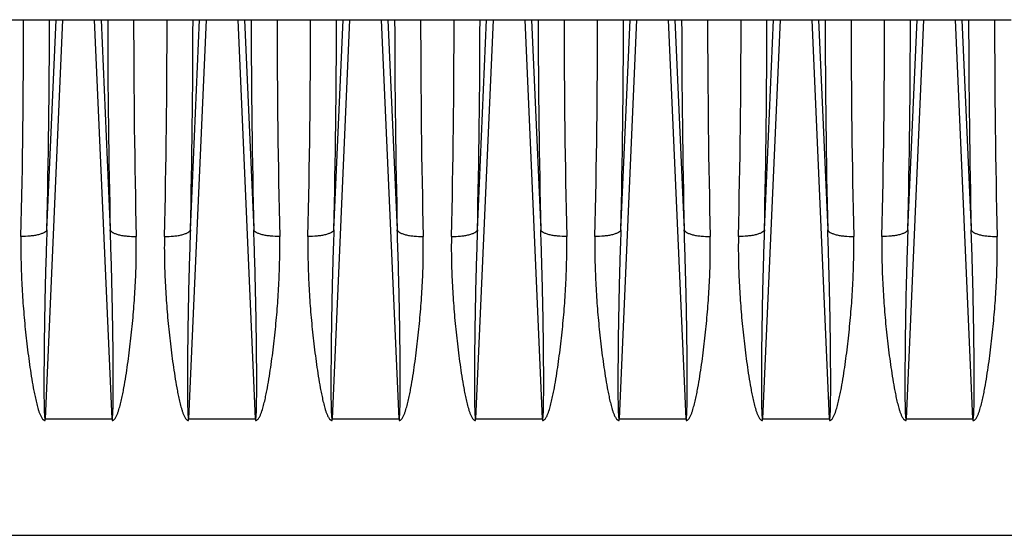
# Model space of a CAD drawing. Extents: x -1404 to 1181, y 8 to 1628.
# Tile 28 of 75: x -681 to -530, y 858 to 937. Entities that reach past the tile are written whole.
import ezdxf

# ---------------------------------------------------------------- set-up
doc = ezdxf.new("R2010")
doc.units = 0
doc.header["$LTSCALE"] = 65.395
doc.layers.add('SG48_1', color=7, linetype='CONTINUOUS')

msp = doc.modelspace()

# ---------------------------------------------------------------- linework, layer by layer
at = {"layer": 'SG48_1', "color": 6, "linetype": 'CONTINUOUS'}
msp.add_line((-724.41, 937.49), (-529.41, 937.49), dxfattribs=at)
at = {"layer": 'SG48_1', "color": 9, "linetype": 'CONTINUOUS'}
for p, q in [((-674.85, 937.49), (-677.53, 876.32)), ((-677.26, 905.3), (-675.85, 937.49)), ((-667.28, 876.32), (-669.96, 937.49)), ((-668.97, 937.49), (-667.55, 905.3)), ((-652.85, 937.49), (-655.53, 876.32)), ((-655.26, 905.3), (-653.85, 937.49)), ((-645.28, 876.32), (-647.96, 937.49)), ((-646.97, 937.49), (-645.55, 905.3)), ((-630.85, 937.49), (-633.53, 876.32)), ((-633.26, 905.3), (-631.85, 937.49)), ((-623.28, 876.32), (-625.96, 937.49)), ((-624.97, 937.49), (-623.55, 905.3)), ((-608.85, 937.49), (-611.53, 876.32)), ((-611.26, 905.3), (-609.85, 937.49)), ((-601.28, 876.32), (-603.96, 937.49)), ((-602.97, 937.49), (-601.55, 905.3)), ((-586.85, 937.49), (-589.53, 876.32)), ((-589.26, 905.3), (-587.85, 937.49)), ((-579.28, 876.32), (-581.96, 937.49)), ((-580.97, 937.49), (-579.55, 905.3)), ((-564.85, 937.49), (-567.53, 876.32)), ((-567.26, 905.3), (-565.85, 937.49)), ((-557.28, 876.32), (-559.96, 937.49)), ((-558.97, 937.49), (-557.55, 905.3)), ((-542.85, 937.49), (-545.53, 876.32)), ((-545.26, 905.3), (-543.85, 937.49)), ((-535.28, 876.32), (-537.96, 937.49)), ((-536.97, 937.49), (-535.55, 905.3)), ((-717.01, 858.46), (-429.41, 858.46))]:
    msp.add_line(p, q, dxfattribs=at)
at = {"layer": 'SG48_1', "color": 2, "linetype": 'CONTINUOUS'}
for p, q in [((-677.53, 876.05), (-677.53, 876.32)), ((-677.53, 876.32), (-667.28, 876.32)), ((-667.28, 876.32), (-667.28, 876.05)), ((-655.53, 876.05), (-655.53, 876.32)), ((-655.53, 876.32), (-645.28, 876.32)), ((-645.28, 876.32), (-645.28, 876.05)), ((-633.53, 876.05), (-633.53, 876.32)), ((-633.53, 876.32), (-623.28, 876.32)), ((-623.28, 876.32), (-623.28, 876.05)), ((-611.53, 876.05), (-611.53, 876.32)), ((-611.53, 876.32), (-601.28, 876.32)), ((-601.28, 876.32), (-601.28, 876.05)), ((-589.53, 876.05), (-589.53, 876.32)), ((-589.53, 876.32), (-579.28, 876.32)), ((-579.28, 876.32), (-579.28, 876.05)), ((-567.53, 876.05), (-567.53, 876.32)), ((-567.53, 876.32), (-557.28, 876.32)), ((-557.28, 876.32), (-557.28, 876.05)), ((-545.53, 876.32), (-535.28, 876.32)), ((-545.53, 876.05), (-545.53, 876.32)), ((-535.28, 876.32), (-535.28, 876.05))]:
    msp.add_line(p, q, dxfattribs=at)
for centre, radius, start, end in [((-2111.15, 937.97), 1430.31, 358.65005, 359.98065), ((836.11, 938.81), 1500.08, 180.0503, 181.31901), ((-2089.14, 937.97), 1430.3, 358.65005, 359.98065), ((858.1, 938.81), 1500.07, 180.0503, 181.31901), ((-2067.15, 937.97), 1430.31, 358.65005, 359.98065), ((880.11, 938.81), 1500.08, 180.0503, 181.31901), ((-2045.14, 937.97), 1430.3, 358.65005, 359.98065), ((902.1, 938.81), 1500.07, 180.0503, 181.31901), ((-2023.15, 937.97), 1430.31, 358.65005, 359.98065), ((924.11, 938.81), 1500.08, 180.0503, 181.31901), ((-2001.15, 937.97), 1430.31, 358.65005, 359.98065), ((946.11, 938.81), 1500.08, 180.0503, 181.31901), ((-1979.15, 937.97), 1430.31, 358.65005, 359.98065), ((968.11, 938.81), 1500.08, 180.0503, 181.31901)]:
    msp.add_arc(centre, radius, start, end, dxfattribs=at)
at = {"layer": 'SG48_1', "color": 9, "linetype": 'CONTINUOUS'}
for centre, radius, start, end in [((-2258.52, 940.83), 1581.66, 358.71278, 359.87929), ((845.43, 939.99), 1513.38, 180.09439, 181.31354), ((-2168.24, 939.99), 1513.38, 358.68646, 359.90561), ((935.71, 940.83), 1581.66, 180.12071, 181.28722), ((-2214.52, 940.83), 1581.66, 358.71278, 359.87929), ((889.43, 939.99), 1513.38, 180.09439, 181.31354), ((-2124.24, 939.99), 1513.38, 358.68646, 359.90561), ((979.71, 940.83), 1581.66, 180.12071, 181.28722), ((-2170.52, 940.83), 1581.66, 358.71278, 359.87929), ((933.43, 939.99), 1513.38, 180.09439, 181.31354), ((-2148.52, 940.83), 1581.66, 358.71278, 359.87929), ((955.43, 939.99), 1513.38, 180.09439, 181.31354), ((-2126.52, 940.83), 1581.66, 358.71278, 359.87929), ((977.43, 939.99), 1513.38, 180.09439, 181.31354)]:
    msp.add_arc(centre, radius, start, end, dxfattribs=at)
at = {"layer": 'SG48_1', "color": 2, "linetype": 'CONTINUOUS'}
for points, knots in [([(-681.24, 904.28), (-681.27, 903.1), (-681.26, 900.74), (-681.14, 897.18), (-680.91, 893.61), (-680.65, 890.63), (-680.39, 888.24), (-680.17, 886.44), (-679.93, 884.64), (-679.66, 882.85), (-679.41, 881.35), (-679.18, 880.16), (-678.99, 879.26), (-678.81, 878.52), (-678.65, 877.94), (-678.52, 877.5), (-678.39, 877.14), (-678.27, 876.86), (-678.17, 876.65), (-678.06, 876.45), (-677.95, 876.29), (-677.84, 876.18), (-677.75, 876.11), (-677.67, 876.07), (-677.59, 876.05), (-677.55, 876.05), (-677.53, 876.05)], [0, 0, 0, 0, 0.122593, 0.245983, 0.370116, 0.494933, 0.557579, 0.620373, 0.683307, 0.746374, 0.809566, 0.841209, 0.872881, 0.904582, 0.920445, 0.936317, 0.952198, 0.960144, 0.968093, 0.976048, 0.984009, 0.987997, 0.991988, 0.995994, 0.997995, 1, 1, 1, 1]), ([(-667.28, 876.05), (-667.24, 876.05), (-667.16, 876.06), (-667.06, 876.11), (-666.97, 876.18), (-666.86, 876.29), (-666.75, 876.45), (-666.64, 876.65), (-666.54, 876.86), (-666.42, 877.14), (-666.25, 877.64), (-666.04, 878.38), (-665.82, 879.26), (-665.63, 880.16), (-665.4, 881.35), (-665.15, 882.85), (-664.88, 884.64), (-664.64, 886.44), (-664.42, 888.24), (-664.23, 890.03), (-664.06, 891.83), (-663.86, 894.21), (-663.67, 897.18), (-663.57, 900.15), (-663.55, 902.51), (-663.56, 903.69), (-663.57, 904.28)], [0, 0, 0, 0, 0.003997, 0.007999, 0.011991, 0.01598, 0.023941, 0.031894, 0.039844, 0.04779, 0.063671, 0.095402, 0.127103, 0.158776, 0.190418, 0.253611, 0.316678, 0.379613, 0.442407, 0.505054, 0.567545, 0.629874, 0.754007, 0.877398, 0.938802, 1, 1, 1, 1]), ([(-659.24, 904.28), (-659.27, 903.1), (-659.26, 900.74), (-659.14, 897.18), (-658.91, 893.61), (-658.65, 890.63), (-658.39, 888.24), (-658.17, 886.44), (-657.93, 884.64), (-657.66, 882.85), (-657.41, 881.35), (-657.18, 880.16), (-656.99, 879.26), (-656.81, 878.52), (-656.65, 877.94), (-656.52, 877.5), (-656.36, 877.07), (-656.21, 876.72), (-656.06, 876.45), (-655.95, 876.29), (-655.84, 876.18), (-655.75, 876.11), (-655.65, 876.06), (-655.57, 876.05), (-655.53, 876.05)], [0, 0, 0, 0, 0.122595, 0.245987, 0.370121, 0.49494, 0.557587, 0.620382, 0.683317, 0.746385, 0.809579, 0.841222, 0.872894, 0.904596, 0.92046, 0.936331, 0.952212, 0.968103, 0.976057, 0.984018, 0.988006, 0.991998, 0.996003, 1, 1, 1, 1]), ([(-645.28, 876.05), (-645.24, 876.05), (-645.16, 876.06), (-645.02, 876.13), (-644.88, 876.26), (-644.75, 876.45), (-644.6, 876.72), (-644.45, 877.07), (-644.25, 877.64), (-644.04, 878.38), (-643.82, 879.26), (-643.63, 880.16), (-643.4, 881.35), (-643.15, 882.85), (-642.88, 884.64), (-642.64, 886.44), (-642.42, 888.24), (-642.16, 890.63), (-641.9, 893.61), (-641.71, 896.59), (-641.61, 898.97), (-641.55, 901.33), (-641.54, 903.1), (-641.57, 904.28)], [0, 0, 0, 0, 0.003999, 0.007999, 0.015961, 0.023921, 0.031876, 0.047767, 0.063648, 0.09538, 0.127083, 0.158756, 0.190399, 0.253594, 0.316662, 0.379599, 0.442395, 0.505043, 0.629864, 0.754002, 0.815797, 0.8774, 1, 1, 1, 1]), ([(-637.24, 904.28), (-637.27, 903.1), (-637.26, 900.74), (-637.14, 897.18), (-636.91, 893.61), (-636.65, 890.63), (-636.39, 888.24), (-636.17, 886.44), (-635.93, 884.64), (-635.66, 882.85), (-635.41, 881.35), (-635.18, 880.16), (-634.99, 879.26), (-634.81, 878.52), (-634.65, 877.94), (-634.52, 877.5), (-634.39, 877.14), (-634.27, 876.86), (-634.17, 876.65), (-634.06, 876.45), (-633.95, 876.29), (-633.84, 876.18), (-633.75, 876.11), (-633.67, 876.07), (-633.59, 876.05), (-633.55, 876.05), (-633.53, 876.05)], [0, 0, 0, 0, 0.122593, 0.245983, 0.370116, 0.494933, 0.557579, 0.620373, 0.683307, 0.746374, 0.809566, 0.841209, 0.872881, 0.904582, 0.920445, 0.936317, 0.952198, 0.960144, 0.968093, 0.976048, 0.984009, 0.987997, 0.991988, 0.995994, 0.997995, 1, 1, 1, 1]), ([(-623.28, 876.05), (-623.24, 876.05), (-623.16, 876.06), (-623.06, 876.11), (-622.97, 876.18), (-622.86, 876.29), (-622.75, 876.45), (-622.64, 876.65), (-622.54, 876.86), (-622.42, 877.14), (-622.25, 877.64), (-622.04, 878.38), (-621.82, 879.26), (-621.63, 880.16), (-621.4, 881.35), (-621.15, 882.85), (-620.88, 884.64), (-620.64, 886.44), (-620.42, 888.24), (-620.23, 890.03), (-620.06, 891.83), (-619.86, 894.21), (-619.67, 897.18), (-619.57, 900.15), (-619.55, 902.51), (-619.56, 903.69), (-619.57, 904.28)], [0, 0, 0, 0, 0.003997, 0.007999, 0.011991, 0.01598, 0.023941, 0.031894, 0.039844, 0.04779, 0.063671, 0.095402, 0.127103, 0.158776, 0.190418, 0.253611, 0.316678, 0.379613, 0.442407, 0.505054, 0.567545, 0.629874, 0.754007, 0.877398, 0.938802, 1, 1, 1, 1]), ([(-615.24, 904.28), (-615.27, 903.1), (-615.26, 900.74), (-615.14, 897.18), (-614.91, 893.61), (-614.65, 890.63), (-614.39, 888.24), (-614.17, 886.44), (-613.93, 884.64), (-613.66, 882.85), (-613.41, 881.35), (-613.18, 880.16), (-612.99, 879.26), (-612.81, 878.52), (-612.65, 877.94), (-612.52, 877.5), (-612.36, 877.07), (-612.21, 876.72), (-612.06, 876.45), (-611.95, 876.29), (-611.84, 876.18), (-611.75, 876.11), (-611.65, 876.06), (-611.57, 876.05), (-611.53, 876.05)], [0, 0, 0, 0, 0.122595, 0.245987, 0.370121, 0.49494, 0.557587, 0.620382, 0.683317, 0.746385, 0.809579, 0.841222, 0.872894, 0.904596, 0.92046, 0.936331, 0.952212, 0.968103, 0.976057, 0.984018, 0.988006, 0.991998, 0.996003, 1, 1, 1, 1]), ([(-601.28, 876.05), (-601.24, 876.05), (-601.16, 876.06), (-601.02, 876.13), (-600.88, 876.26), (-600.75, 876.45), (-600.6, 876.72), (-600.45, 877.07), (-600.25, 877.64), (-600.04, 878.38), (-599.82, 879.26), (-599.63, 880.16), (-599.4, 881.35), (-599.15, 882.85), (-598.88, 884.64), (-598.64, 886.44), (-598.42, 888.24), (-598.16, 890.63), (-597.9, 893.61), (-597.71, 896.59), (-597.61, 898.97), (-597.55, 901.33), (-597.54, 903.1), (-597.57, 904.28)], [0, 0, 0, 0, 0.003999, 0.007999, 0.015961, 0.023921, 0.031876, 0.047767, 0.063648, 0.09538, 0.127083, 0.158756, 0.190399, 0.253594, 0.316662, 0.379599, 0.442395, 0.505043, 0.629864, 0.754002, 0.815797, 0.8774, 1, 1, 1, 1]), ([(-593.24, 904.28), (-593.27, 903.1), (-593.26, 900.74), (-593.14, 897.18), (-592.91, 893.61), (-592.65, 890.63), (-592.39, 888.24), (-592.17, 886.44), (-591.93, 884.64), (-591.66, 882.85), (-591.41, 881.35), (-591.18, 880.16), (-590.99, 879.26), (-590.81, 878.52), (-590.65, 877.94), (-590.52, 877.5), (-590.39, 877.14), (-590.27, 876.86), (-590.17, 876.65), (-590.06, 876.45), (-589.95, 876.29), (-589.84, 876.18), (-589.75, 876.11), (-589.67, 876.07), (-589.59, 876.05), (-589.55, 876.05), (-589.53, 876.05)], [0, 0, 0, 0, 0.122593, 0.245983, 0.370116, 0.494933, 0.557579, 0.620373, 0.683307, 0.746374, 0.809566, 0.841209, 0.872881, 0.904582, 0.920445, 0.936317, 0.952198, 0.960144, 0.968093, 0.976048, 0.984009, 0.987997, 0.991988, 0.995994, 0.997995, 1, 1, 1, 1]), ([(-579.28, 876.05), (-579.24, 876.05), (-579.16, 876.06), (-579.06, 876.11), (-578.97, 876.18), (-578.86, 876.29), (-578.75, 876.45), (-578.64, 876.65), (-578.54, 876.86), (-578.42, 877.14), (-578.25, 877.64), (-578.04, 878.38), (-577.82, 879.26), (-577.63, 880.16), (-577.4, 881.35), (-577.15, 882.85), (-576.88, 884.64), (-576.64, 886.44), (-576.42, 888.24), (-576.23, 890.03), (-576.06, 891.83), (-575.86, 894.21), (-575.67, 897.18), (-575.57, 900.15), (-575.55, 902.51), (-575.56, 903.69), (-575.57, 904.28)], [0, 0, 0, 0, 0.003997, 0.007999, 0.011991, 0.01598, 0.023941, 0.031894, 0.039844, 0.04779, 0.063671, 0.095402, 0.127103, 0.158776, 0.190418, 0.253611, 0.316678, 0.379613, 0.442407, 0.505054, 0.567545, 0.629874, 0.754007, 0.877398, 0.938802, 1, 1, 1, 1]), ([(-571.24, 904.28), (-571.27, 903.1), (-571.26, 900.74), (-571.14, 897.18), (-570.91, 893.61), (-570.65, 890.63), (-570.39, 888.24), (-570.17, 886.44), (-569.93, 884.64), (-569.66, 882.85), (-569.41, 881.35), (-569.18, 880.16), (-568.99, 879.26), (-568.81, 878.52), (-568.65, 877.94), (-568.52, 877.5), (-568.39, 877.14), (-568.27, 876.86), (-568.17, 876.65), (-568.06, 876.45), (-567.95, 876.29), (-567.84, 876.18), (-567.75, 876.11), (-567.67, 876.07), (-567.59, 876.05), (-567.55, 876.05), (-567.53, 876.05)], [0, 0, 0, 0, 0.122593, 0.245983, 0.370116, 0.494933, 0.557579, 0.620373, 0.683307, 0.746374, 0.809566, 0.841209, 0.872881, 0.904582, 0.920445, 0.936317, 0.952198, 0.960144, 0.968093, 0.976048, 0.984009, 0.987997, 0.991988, 0.995994, 0.997995, 1, 1, 1, 1]), ([(-557.28, 876.05), (-557.24, 876.05), (-557.16, 876.06), (-557.06, 876.11), (-556.97, 876.18), (-556.86, 876.29), (-556.75, 876.45), (-556.64, 876.65), (-556.54, 876.86), (-556.42, 877.14), (-556.25, 877.64), (-556.04, 878.38), (-555.82, 879.26), (-555.63, 880.16), (-555.4, 881.35), (-555.15, 882.85), (-554.88, 884.64), (-554.64, 886.44), (-554.42, 888.24), (-554.23, 890.03), (-554.06, 891.83), (-553.86, 894.21), (-553.67, 897.18), (-553.57, 900.15), (-553.55, 902.51), (-553.56, 903.69), (-553.57, 904.28)], [0, 0, 0, 0, 0.003997, 0.007999, 0.011991, 0.01598, 0.023941, 0.031894, 0.039844, 0.04779, 0.063671, 0.095402, 0.127103, 0.158776, 0.190418, 0.253611, 0.316678, 0.379613, 0.442407, 0.505054, 0.567545, 0.629874, 0.754007, 0.877398, 0.938802, 1, 1, 1, 1]), ([(-549.24, 904.28), (-549.27, 903.1), (-549.26, 900.74), (-549.14, 897.18), (-548.91, 893.61), (-548.65, 890.63), (-548.39, 888.24), (-548.17, 886.44), (-547.93, 884.64), (-547.66, 882.85), (-547.41, 881.35), (-547.18, 880.16), (-546.99, 879.26), (-546.81, 878.52), (-546.65, 877.94), (-546.52, 877.5), (-546.39, 877.14), (-546.27, 876.86), (-546.17, 876.65), (-546.06, 876.45), (-545.95, 876.29), (-545.84, 876.18), (-545.75, 876.11), (-545.67, 876.07), (-545.59, 876.05), (-545.55, 876.05), (-545.53, 876.05)], [0, 0, 0, 0, 0.122593, 0.245983, 0.370116, 0.494933, 0.557579, 0.620373, 0.683307, 0.746374, 0.809566, 0.841209, 0.872881, 0.904582, 0.920445, 0.936317, 0.952198, 0.960144, 0.968093, 0.976048, 0.984009, 0.987997, 0.991988, 0.995994, 0.997995, 1, 1, 1, 1]), ([(-535.28, 876.05), (-535.24, 876.05), (-535.16, 876.06), (-535.06, 876.11), (-534.97, 876.18), (-534.86, 876.29), (-534.75, 876.45), (-534.64, 876.65), (-534.54, 876.86), (-534.42, 877.14), (-534.25, 877.64), (-534.04, 878.38), (-533.82, 879.26), (-533.63, 880.16), (-533.4, 881.35), (-533.15, 882.85), (-532.88, 884.64), (-532.64, 886.44), (-532.42, 888.24), (-532.23, 890.03), (-532.06, 891.83), (-531.86, 894.21), (-531.67, 897.18), (-531.57, 900.15), (-531.55, 902.51), (-531.56, 903.69), (-531.57, 904.28)], [0, 0, 0, 0, 0.003997, 0.007999, 0.011991, 0.01598, 0.023941, 0.031894, 0.039844, 0.04779, 0.063671, 0.095402, 0.127103, 0.158776, 0.190418, 0.253611, 0.316678, 0.379613, 0.442407, 0.505054, 0.567545, 0.629874, 0.754007, 0.877398, 0.938802, 1, 1, 1, 1])]:
    msp.add_open_spline(points, degree=3, knots=knots, dxfattribs=at)
at = {"layer": 'SG48_1', "color": 9, "linetype": 'CONTINUOUS'}
for points, knots in [([(-677.26, 905.3), (-677.28, 905.22), (-677.39, 905.06), (-677.66, 904.86), (-678.06, 904.68), (-678.57, 904.52), (-679.18, 904.4), (-680.08, 904.29), (-680.77, 904.27), (-681.24, 904.28)], [0, 0, 0, 0, 0.056449, 0.133055, 0.23515, 0.36238, 0.510292, 0.671529, 1, 1, 1, 1]), ([(-677.26, 905.3), (-677.31, 904.08), (-677.39, 901.65), (-677.5, 897.99), (-677.57, 894.94), (-677.61, 892.5), (-677.64, 890.66), (-677.67, 888.83), (-677.69, 887), (-677.7, 885.47), (-677.71, 884.25), (-677.72, 883.33), (-677.72, 882.42), (-677.72, 881.5), (-677.72, 880.59), (-677.71, 879.83), (-677.71, 879.22), (-677.7, 878.77), (-677.69, 878.32), (-677.68, 877.87), (-677.67, 877.5), (-677.66, 877.21), (-677.65, 877), (-677.63, 876.79), (-677.61, 876.62), (-677.6, 876.49), (-677.58, 876.41), (-677.57, 876.36), (-677.54, 876.32), (-677.53, 876.32)], [0, 0, 0, 0, 0.125819, 0.25193, 0.378243, 0.441452, 0.504684, 0.567929, 0.631172, 0.694397, 0.725994, 0.757575, 0.789132, 0.820654, 0.852126, 0.883518, 0.899171, 0.914779, 0.930328, 0.945784, 0.961091, 0.968653, 0.976109, 0.983398, 0.990363, 0.99362, 0.996527, 0.998808, 1, 1, 1, 1]), ([(-667.55, 905.3), (-667.53, 905.22), (-667.42, 905.06), (-667.15, 904.86), (-666.75, 904.68), (-666.24, 904.52), (-665.63, 904.4), (-664.73, 904.29), (-664.04, 904.27), (-663.57, 904.28)], [0, 0, 0, 0, 0.056651, 0.133527, 0.235914, 0.363363, 0.511329, 0.672406, 1, 1, 1, 1]), ([(-667.28, 876.32), (-667.27, 876.32), (-667.24, 876.36), (-667.23, 876.41), (-667.21, 876.49), (-667.2, 876.62), (-667.18, 876.79), (-667.17, 877), (-667.15, 877.21), (-667.14, 877.5), (-667.13, 877.87), (-667.12, 878.32), (-667.11, 878.77), (-667.11, 879.22), (-667.1, 879.83), (-667.09, 880.59), (-667.09, 881.5), (-667.09, 882.42), (-667.1, 883.33), (-667.1, 884.25), (-667.11, 885.47), (-667.12, 887), (-667.14, 888.83), (-667.17, 890.66), (-667.2, 892.5), (-667.25, 894.94), (-667.32, 897.99), (-667.42, 901.65), (-667.51, 904.08), (-667.55, 905.3)], [0, 0, 0, 0, 0.001192, 0.003473, 0.006379, 0.009635, 0.0166, 0.023889, 0.031345, 0.038907, 0.054213, 0.06967, 0.085218, 0.100827, 0.116479, 0.147872, 0.179344, 0.210867, 0.242423, 0.274004, 0.305601, 0.368827, 0.43207, 0.495315, 0.558547, 0.621756, 0.74807, 0.874181, 1, 1, 1, 1]), ([(-659.24, 904.28), (-658.77, 904.27), (-658.08, 904.29), (-657.18, 904.4), (-656.58, 904.52), (-656.06, 904.68), (-655.67, 904.86), (-655.39, 905.06), (-655.28, 905.22), (-655.26, 905.3)], [0, 0, 0, 0, 0.327594, 0.488671, 0.636637, 0.764086, 0.866473, 0.943349, 1, 1, 1, 1]), ([(-655.26, 905.3), (-655.31, 904.08), (-655.39, 901.65), (-655.5, 897.99), (-655.57, 894.94), (-655.61, 892.5), (-655.64, 890.66), (-655.67, 888.83), (-655.69, 887), (-655.7, 885.47), (-655.71, 884.25), (-655.72, 883.33), (-655.72, 882.42), (-655.72, 881.5), (-655.72, 880.59), (-655.71, 879.83), (-655.71, 879.22), (-655.7, 878.77), (-655.69, 878.32), (-655.68, 877.87), (-655.67, 877.5), (-655.66, 877.21), (-655.65, 877), (-655.63, 876.79), (-655.61, 876.62), (-655.6, 876.49), (-655.58, 876.41), (-655.57, 876.36), (-655.54, 876.32), (-655.53, 876.32)], [0, 0, 0, 0, 0.125819, 0.25193, 0.378244, 0.441453, 0.504685, 0.567929, 0.631173, 0.694398, 0.725995, 0.757576, 0.789132, 0.820655, 0.852126, 0.883519, 0.899172, 0.914781, 0.930329, 0.945785, 0.961092, 0.968654, 0.97611, 0.983399, 0.990364, 0.99362, 0.996527, 0.998808, 1, 1, 1, 1]), ([(-645.28, 876.32), (-645.27, 876.32), (-645.24, 876.36), (-645.23, 876.41), (-645.21, 876.49), (-645.2, 876.62), (-645.18, 876.79), (-645.17, 877), (-645.15, 877.21), (-645.14, 877.5), (-645.13, 877.87), (-645.12, 878.32), (-645.11, 878.77), (-645.11, 879.22), (-645.1, 879.83), (-645.09, 880.59), (-645.09, 881.5), (-645.09, 882.42), (-645.1, 883.33), (-645.1, 884.25), (-645.11, 885.47), (-645.12, 887), (-645.14, 888.83), (-645.17, 890.66), (-645.2, 892.5), (-645.25, 894.94), (-645.32, 897.99), (-645.42, 901.65), (-645.51, 904.08), (-645.55, 905.3)], [0, 0, 0, 0, 0.001192, 0.003474, 0.006381, 0.009638, 0.016604, 0.023892, 0.031349, 0.03891, 0.054217, 0.069674, 0.085222, 0.100831, 0.116483, 0.147876, 0.179347, 0.21087, 0.242426, 0.274007, 0.305604, 0.368829, 0.432072, 0.495317, 0.558548, 0.621757, 0.74807, 0.874181, 1, 1, 1, 1]), ([(-641.57, 904.28), (-642.04, 904.27), (-642.73, 904.29), (-643.63, 904.4), (-644.24, 904.52), (-644.75, 904.68), (-645.15, 904.86), (-645.42, 905.06), (-645.53, 905.22), (-645.55, 905.3)], [0, 0, 0, 0, 0.327594, 0.488671, 0.636637, 0.764086, 0.866473, 0.943349, 1, 1, 1, 1]), ([(-633.26, 905.3), (-633.28, 905.22), (-633.39, 905.06), (-633.66, 904.86), (-634.06, 904.68), (-634.57, 904.52), (-635.18, 904.4), (-636.08, 904.29), (-636.77, 904.27), (-637.24, 904.28)], [0, 0, 0, 0, 0.056449, 0.133055, 0.23515, 0.36238, 0.510292, 0.671529, 1, 1, 1, 1]), ([(-633.26, 905.3), (-633.31, 904.08), (-633.39, 901.65), (-633.5, 897.99), (-633.57, 894.94), (-633.61, 892.5), (-633.64, 890.66), (-633.67, 888.83), (-633.69, 887), (-633.7, 885.47), (-633.71, 884.25), (-633.72, 883.33), (-633.72, 882.42), (-633.72, 881.5), (-633.72, 880.59), (-633.71, 879.83), (-633.71, 879.22), (-633.7, 878.77), (-633.69, 878.32), (-633.68, 877.87), (-633.67, 877.5), (-633.66, 877.21), (-633.65, 877), (-633.63, 876.79), (-633.61, 876.62), (-633.6, 876.49), (-633.58, 876.41), (-633.57, 876.36), (-633.54, 876.32), (-633.53, 876.32)], [0, 0, 0, 0, 0.125819, 0.25193, 0.378243, 0.441452, 0.504684, 0.567929, 0.631172, 0.694397, 0.725994, 0.757575, 0.789132, 0.820654, 0.852126, 0.883518, 0.899171, 0.914779, 0.930328, 0.945784, 0.961091, 0.968653, 0.976109, 0.983398, 0.990363, 0.99362, 0.996527, 0.998808, 1, 1, 1, 1]), ([(-623.55, 905.3), (-623.53, 905.22), (-623.42, 905.06), (-623.15, 904.86), (-622.75, 904.68), (-622.24, 904.52), (-621.63, 904.4), (-620.73, 904.29), (-620.04, 904.27), (-619.57, 904.28)], [0, 0, 0, 0, 0.056651, 0.133527, 0.235914, 0.363363, 0.511329, 0.672406, 1, 1, 1, 1]), ([(-623.28, 876.32), (-623.27, 876.32), (-623.24, 876.36), (-623.23, 876.41), (-623.21, 876.49), (-623.2, 876.62), (-623.18, 876.79), (-623.17, 877), (-623.15, 877.21), (-623.14, 877.5), (-623.13, 877.87), (-623.12, 878.32), (-623.11, 878.77), (-623.11, 879.22), (-623.1, 879.83), (-623.09, 880.59), (-623.09, 881.5), (-623.09, 882.42), (-623.1, 883.33), (-623.1, 884.25), (-623.11, 885.47), (-623.12, 887), (-623.14, 888.83), (-623.17, 890.66), (-623.2, 892.5), (-623.25, 894.94), (-623.32, 897.99), (-623.42, 901.65), (-623.51, 904.08), (-623.55, 905.3)], [0, 0, 0, 0, 0.001192, 0.003473, 0.006379, 0.009635, 0.0166, 0.023889, 0.031345, 0.038907, 0.054213, 0.06967, 0.085218, 0.100827, 0.116479, 0.147872, 0.179344, 0.210867, 0.242423, 0.274004, 0.305601, 0.368827, 0.43207, 0.495315, 0.558547, 0.621756, 0.74807, 0.874181, 1, 1, 1, 1]), ([(-615.24, 904.28), (-614.77, 904.27), (-614.08, 904.29), (-613.18, 904.4), (-612.58, 904.52), (-612.06, 904.68), (-611.67, 904.86), (-611.39, 905.06), (-611.28, 905.22), (-611.26, 905.3)], [0, 0, 0, 0, 0.327594, 0.488671, 0.636637, 0.764086, 0.866473, 0.943349, 1, 1, 1, 1]), ([(-611.26, 905.3), (-611.31, 904.08), (-611.39, 901.65), (-611.5, 897.99), (-611.57, 894.94), (-611.61, 892.5), (-611.64, 890.66), (-611.67, 888.83), (-611.69, 887), (-611.7, 885.47), (-611.71, 884.25), (-611.72, 883.33), (-611.72, 882.42), (-611.72, 881.5), (-611.72, 880.59), (-611.71, 879.83), (-611.71, 879.22), (-611.7, 878.77), (-611.69, 878.32), (-611.68, 877.87), (-611.67, 877.5), (-611.66, 877.21), (-611.65, 877), (-611.63, 876.79), (-611.61, 876.62), (-611.6, 876.49), (-611.58, 876.41), (-611.57, 876.36), (-611.54, 876.32), (-611.53, 876.32)], [0, 0, 0, 0, 0.125819, 0.25193, 0.378244, 0.441453, 0.504685, 0.567929, 0.631173, 0.694398, 0.725995, 0.757576, 0.789132, 0.820655, 0.852126, 0.883519, 0.899172, 0.914781, 0.930329, 0.945785, 0.961092, 0.968654, 0.97611, 0.983399, 0.990364, 0.99362, 0.996527, 0.998808, 1, 1, 1, 1]), ([(-601.28, 876.32), (-601.27, 876.32), (-601.24, 876.36), (-601.23, 876.41), (-601.21, 876.49), (-601.2, 876.62), (-601.18, 876.79), (-601.17, 877), (-601.15, 877.21), (-601.14, 877.5), (-601.13, 877.87), (-601.12, 878.32), (-601.11, 878.77), (-601.11, 879.22), (-601.1, 879.83), (-601.09, 880.59), (-601.09, 881.5), (-601.09, 882.42), (-601.1, 883.33), (-601.1, 884.25), (-601.11, 885.47), (-601.12, 887), (-601.14, 888.83), (-601.17, 890.66), (-601.2, 892.5), (-601.25, 894.94), (-601.32, 897.99), (-601.42, 901.65), (-601.51, 904.08), (-601.55, 905.3)], [0, 0, 0, 0, 0.001192, 0.003474, 0.006381, 0.009638, 0.016604, 0.023892, 0.031349, 0.03891, 0.054217, 0.069674, 0.085222, 0.100831, 0.116483, 0.147876, 0.179347, 0.21087, 0.242426, 0.274007, 0.305604, 0.368829, 0.432072, 0.495317, 0.558548, 0.621757, 0.74807, 0.874181, 1, 1, 1, 1]), ([(-597.57, 904.28), (-598.04, 904.27), (-598.73, 904.29), (-599.63, 904.4), (-600.24, 904.52), (-600.75, 904.68), (-601.15, 904.86), (-601.42, 905.06), (-601.53, 905.22), (-601.55, 905.3)], [0, 0, 0, 0, 0.327594, 0.488671, 0.636637, 0.764086, 0.866473, 0.943349, 1, 1, 1, 1]), ([(-589.26, 905.3), (-589.28, 905.22), (-589.39, 905.06), (-589.66, 904.86), (-590.06, 904.68), (-590.57, 904.52), (-591.18, 904.4), (-592.08, 904.29), (-592.77, 904.27), (-593.24, 904.28)], [0, 0, 0, 0, 0.056449, 0.133055, 0.23515, 0.36238, 0.510292, 0.671529, 1, 1, 1, 1]), ([(-589.26, 905.3), (-589.31, 904.08), (-589.39, 901.65), (-589.5, 897.99), (-589.57, 894.94), (-589.61, 892.5), (-589.64, 890.66), (-589.67, 888.83), (-589.69, 887), (-589.7, 885.47), (-589.71, 884.25), (-589.72, 883.33), (-589.72, 882.42), (-589.72, 881.5), (-589.72, 880.59), (-589.71, 879.83), (-589.71, 879.22), (-589.7, 878.77), (-589.69, 878.32), (-589.68, 877.87), (-589.67, 877.5), (-589.66, 877.21), (-589.65, 877), (-589.63, 876.79), (-589.61, 876.62), (-589.6, 876.49), (-589.58, 876.41), (-589.57, 876.36), (-589.54, 876.32), (-589.53, 876.32)], [0, 0, 0, 0, 0.125819, 0.25193, 0.378243, 0.441452, 0.504684, 0.567929, 0.631172, 0.694397, 0.725994, 0.757575, 0.789132, 0.820654, 0.852126, 0.883518, 0.899171, 0.914779, 0.930328, 0.945784, 0.961091, 0.968653, 0.976109, 0.983398, 0.990363, 0.99362, 0.996527, 0.998808, 1, 1, 1, 1]), ([(-579.28, 876.32), (-579.27, 876.32), (-579.24, 876.36), (-579.23, 876.41), (-579.21, 876.49), (-579.2, 876.62), (-579.18, 876.79), (-579.17, 877), (-579.15, 877.21), (-579.14, 877.5), (-579.13, 877.87), (-579.12, 878.32), (-579.11, 878.77), (-579.11, 879.22), (-579.1, 879.83), (-579.09, 880.59), (-579.09, 881.5), (-579.09, 882.42), (-579.1, 883.33), (-579.1, 884.25), (-579.11, 885.47), (-579.12, 887), (-579.14, 888.83), (-579.17, 890.66), (-579.2, 892.5), (-579.25, 894.94), (-579.32, 897.99), (-579.42, 901.65), (-579.51, 904.08), (-579.55, 905.3)], [0, 0, 0, 0, 0.001192, 0.003473, 0.006379, 0.009635, 0.0166, 0.023889, 0.031345, 0.038907, 0.054213, 0.06967, 0.085218, 0.100827, 0.116479, 0.147872, 0.179344, 0.210867, 0.242423, 0.274004, 0.305601, 0.368827, 0.43207, 0.495315, 0.558547, 0.621756, 0.74807, 0.874181, 1, 1, 1, 1]), ([(-579.55, 905.3), (-579.53, 905.22), (-579.42, 905.06), (-579.15, 904.86), (-578.75, 904.68), (-578.24, 904.52), (-577.63, 904.4), (-576.73, 904.29), (-576.04, 904.27), (-575.57, 904.28)], [0, 0, 0, 0, 0.056651, 0.133527, 0.235914, 0.363363, 0.511329, 0.672406, 1, 1, 1, 1]), ([(-567.26, 905.3), (-567.28, 905.22), (-567.39, 905.06), (-567.66, 904.86), (-568.06, 904.68), (-568.57, 904.52), (-569.18, 904.4), (-570.08, 904.29), (-570.77, 904.27), (-571.24, 904.28)], [0, 0, 0, 0, 0.056449, 0.133055, 0.23515, 0.36238, 0.510292, 0.671529, 1, 1, 1, 1]), ([(-567.26, 905.3), (-567.31, 904.08), (-567.39, 901.65), (-567.5, 897.99), (-567.57, 894.94), (-567.61, 892.5), (-567.64, 890.66), (-567.67, 888.83), (-567.69, 887), (-567.7, 885.47), (-567.71, 884.25), (-567.72, 883.33), (-567.72, 882.42), (-567.72, 881.5), (-567.72, 880.59), (-567.71, 879.83), (-567.71, 879.22), (-567.7, 878.77), (-567.69, 878.32), (-567.68, 877.87), (-567.67, 877.5), (-567.66, 877.21), (-567.65, 877), (-567.63, 876.79), (-567.61, 876.62), (-567.6, 876.49), (-567.58, 876.41), (-567.57, 876.36), (-567.54, 876.32), (-567.53, 876.32)], [0, 0, 0, 0, 0.125819, 0.25193, 0.378243, 0.441452, 0.504684, 0.567929, 0.631172, 0.694397, 0.725994, 0.757575, 0.789132, 0.820654, 0.852126, 0.883518, 0.899171, 0.914779, 0.930328, 0.945784, 0.961091, 0.968653, 0.976109, 0.983398, 0.990363, 0.99362, 0.996527, 0.998808, 1, 1, 1, 1]), ([(-557.28, 876.32), (-557.27, 876.32), (-557.24, 876.36), (-557.23, 876.41), (-557.21, 876.49), (-557.2, 876.62), (-557.18, 876.79), (-557.17, 877), (-557.15, 877.21), (-557.14, 877.5), (-557.13, 877.87), (-557.12, 878.32), (-557.11, 878.77), (-557.11, 879.22), (-557.1, 879.83), (-557.09, 880.59), (-557.09, 881.5), (-557.09, 882.42), (-557.1, 883.33), (-557.1, 884.25), (-557.11, 885.47), (-557.12, 887), (-557.14, 888.83), (-557.17, 890.66), (-557.2, 892.5), (-557.25, 894.94), (-557.32, 897.99), (-557.42, 901.65), (-557.51, 904.08), (-557.55, 905.3)], [0, 0, 0, 0, 0.001192, 0.003473, 0.006379, 0.009635, 0.0166, 0.023889, 0.031345, 0.038907, 0.054213, 0.06967, 0.085218, 0.100827, 0.116479, 0.147872, 0.179344, 0.210867, 0.242423, 0.274004, 0.305601, 0.368827, 0.43207, 0.495315, 0.558547, 0.621756, 0.74807, 0.874181, 1, 1, 1, 1]), ([(-557.55, 905.3), (-557.53, 905.22), (-557.42, 905.06), (-557.15, 904.86), (-556.75, 904.68), (-556.24, 904.52), (-555.63, 904.4), (-554.73, 904.29), (-554.04, 904.27), (-553.57, 904.28)], [0, 0, 0, 0, 0.056651, 0.133527, 0.235914, 0.363363, 0.511329, 0.672406, 1, 1, 1, 1]), ([(-545.26, 905.3), (-545.28, 905.22), (-545.39, 905.06), (-545.66, 904.86), (-546.06, 904.68), (-546.57, 904.52), (-547.18, 904.4), (-548.08, 904.29), (-548.77, 904.27), (-549.24, 904.28)], [0, 0, 0, 0, 0.056449, 0.133055, 0.23515, 0.36238, 0.510292, 0.671529, 1, 1, 1, 1]), ([(-545.26, 905.3), (-545.31, 904.08), (-545.39, 901.65), (-545.5, 897.99), (-545.57, 894.94), (-545.61, 892.5), (-545.64, 890.66), (-545.67, 888.83), (-545.69, 887), (-545.7, 885.47), (-545.71, 884.25), (-545.72, 883.33), (-545.72, 882.42), (-545.72, 881.5), (-545.72, 880.59), (-545.71, 879.83), (-545.71, 879.22), (-545.7, 878.77), (-545.69, 878.32), (-545.68, 877.87), (-545.67, 877.5), (-545.66, 877.21), (-545.65, 877), (-545.63, 876.79), (-545.61, 876.62), (-545.6, 876.49), (-545.58, 876.41), (-545.57, 876.36), (-545.54, 876.32), (-545.53, 876.32)], [0, 0, 0, 0, 0.125819, 0.25193, 0.378243, 0.441452, 0.504684, 0.567929, 0.631172, 0.694397, 0.725994, 0.757575, 0.789132, 0.820654, 0.852126, 0.883518, 0.899171, 0.914779, 0.930328, 0.945784, 0.961091, 0.968653, 0.976109, 0.983398, 0.990363, 0.99362, 0.996527, 0.998808, 1, 1, 1, 1]), ([(-535.28, 876.32), (-535.27, 876.32), (-535.24, 876.36), (-535.23, 876.41), (-535.21, 876.49), (-535.2, 876.62), (-535.18, 876.79), (-535.17, 877), (-535.15, 877.21), (-535.14, 877.5), (-535.13, 877.87), (-535.12, 878.32), (-535.11, 878.77), (-535.11, 879.22), (-535.1, 879.83), (-535.09, 880.59), (-535.09, 881.5), (-535.09, 882.42), (-535.1, 883.33), (-535.1, 884.25), (-535.11, 885.47), (-535.12, 887), (-535.14, 888.83), (-535.17, 890.66), (-535.2, 892.5), (-535.25, 894.94), (-535.32, 897.99), (-535.42, 901.65), (-535.51, 904.08), (-535.55, 905.3)], [0, 0, 0, 0, 0.001192, 0.003473, 0.006379, 0.009635, 0.0166, 0.023889, 0.031345, 0.038907, 0.054213, 0.06967, 0.085218, 0.100827, 0.116479, 0.147872, 0.179344, 0.210867, 0.242423, 0.274004, 0.305601, 0.368827, 0.43207, 0.495315, 0.558547, 0.621756, 0.74807, 0.874181, 1, 1, 1, 1]), ([(-535.55, 905.3), (-535.53, 905.22), (-535.42, 905.06), (-535.15, 904.86), (-534.75, 904.68), (-534.24, 904.52), (-533.63, 904.4), (-532.73, 904.29), (-532.04, 904.27), (-531.57, 904.28)], [0, 0, 0, 0, 0.056651, 0.133527, 0.235914, 0.363363, 0.511329, 0.672406, 1, 1, 1, 1])]:
    msp.add_open_spline(points, degree=3, knots=knots, dxfattribs=at)

doc.saveas('drawing.dxf')
